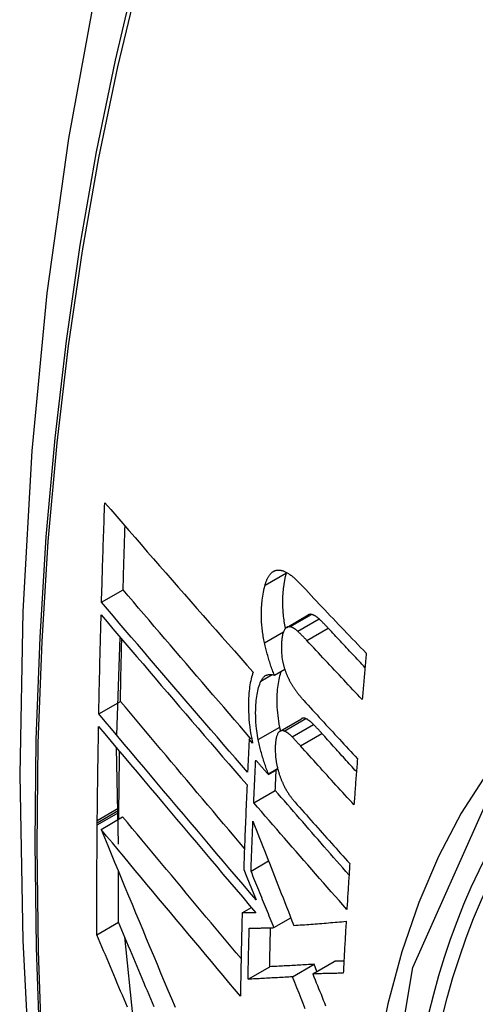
# Model space of a CAD drawing. Header units: inches. Extents: x 27 to 746, y 82 to 339.
# Tile 165 of 193: x 689.659 to 689.783, y 301.362 to 301.63. Entities that reach past the tile are written whole.
import ezdxf

# ---------------------------------------------------------------- set-up
doc = ezdxf.new("R2010")
doc.units = ezdxf.units.IN
doc.header["$MEASUREMENT"] = 0
doc.layers.add('Visible Edges(ANSI)', color=7, linetype='Continuous', lineweight=25)
doc.layers.add('Visible Tangent Edges(ANSI)', color=7, linetype='Continuous', lineweight=25)

msp = doc.modelspace()

# ---------------------------------------------------------------- linework, layer by layer
at = {"layer": 'Visible Edges(ANSI)'}
for p, q in [((689.73174, 301.4792), (689.73176, 301.47927)), ((689.6813, 301.47114), (689.68718, 301.47454)), ((689.73184, 301.4643), (689.73768, 301.46768)), ((689.68544, 301.43492), (689.68639, 301.46162)), ((689.72844, 301.45125), (689.73128, 301.45289)), ((689.68056, 301.44071), (689.68646, 301.44411)), ((689.72999, 301.436), (689.73585, 301.43938)), ((689.72157, 301.43383), (689.72221, 301.4342)), ((689.72251, 301.43276), (689.72157, 301.43383)), ((689.68597, 301.40515), (689.68542, 301.43144)), ((689.72681, 301.42418), (689.72938, 301.42567)), ((689.72682, 301.42436), (689.72934, 301.42581)), ((689.72681, 301.42418), (689.72682, 301.42436)), ((689.72282, 301.41647), (689.7287, 301.41986)), ((689.68604, 301.41442), (689.68604, 301.41508)), ((689.68116, 301.40922), (689.68706, 301.41263)), ((689.68602, 301.41202), (689.68603, 301.41386)), ((689.68603, 301.41386), (689.68604, 301.41442)), ((689.68013, 301.41045), (689.68014, 301.41102)), ((689.68014, 301.41102), (689.68014, 301.41168)), ((689.72208, 301.39785), (689.72686, 301.40061)), ((689.72009, 301.39827), (689.72091, 301.39624)), ((689.72091, 301.39624), (689.72346, 301.38998)), ((689.71966, 301.38645), (689.72219, 301.3879)), ((689.68003, 301.38052), (689.68593, 301.38393)), ((689.72833, 301.38244), (689.73294, 301.3851)), ((689.68993, 301.35775), (689.68762, 301.3799)), ((689.7334, 301.36904), (689.73928, 301.37244)), ((689.73891, 301.36985), (689.74479, 301.37325)), ((689.74005, 301.37052), (689.73928, 301.37244)), ((689.72127, 301.36838), (689.72717, 301.37179))]:
    msp.add_line(p, q, dxfattribs=at)
at = {"layer": 'Visible Edges(ANSI)', "flags": 128}
for points in [[(689.71302, 301.75625), (689.70017, 301.71819), (689.68911, 301.67901), (689.67982, 301.63877), (689.67226, 301.59755), (689.66642, 301.55541), (689.66227, 301.51242), (689.6598, 301.46862), (689.65898, 301.4241), (689.65979, 301.3789), (689.66222, 301.33309), (689.66624, 301.28674), (689.67183, 301.2399), (689.67898, 301.19265), (689.68766, 301.14505), (689.69785, 301.09718), (689.70953, 301.04909)], [(689.6813, 301.47114), (689.68133, 301.47227), (689.68136, 301.4734), (689.6814, 301.47453), (689.68143, 301.47566), (689.68147, 301.47679), (689.6815, 301.47792), (689.68154, 301.47905), (689.68157, 301.48018), (689.68161, 301.48131), (689.68164, 301.48244), (689.68168, 301.48357), (689.68172, 301.4847), (689.68175, 301.48583), (689.68179, 301.48696), (689.68183, 301.48809), (689.68187, 301.48922), (689.68191, 301.49036), (689.68194, 301.49149), (689.68198, 301.49262), (689.68202, 301.49375), (689.68206, 301.49488), (689.6821, 301.49602), (689.68214, 301.49715), (689.68219, 301.49828)], [(689.68219, 301.49828), (689.68382, 301.49639), (689.68546, 301.4945), (689.68712, 301.49259), (689.68877, 301.49068), (689.69044, 301.48877), (689.69211, 301.48685), (689.69378, 301.48492), (689.69546, 301.48299), (689.69715, 301.48106), (689.69884, 301.47912), (689.70053, 301.47719), (689.70223, 301.47525), (689.70393, 301.47331), (689.70563, 301.47137), (689.70733, 301.46943), (689.70904, 301.46749), (689.71074, 301.46556), (689.71244, 301.46363), (689.71415, 301.4617), (689.71585, 301.45977), (689.71756, 301.45785), (689.71926, 301.45593), (689.72095, 301.45402), (689.72265, 301.45212)], [(689.68718, 301.47454), (689.6872, 301.47526), (689.68722, 301.47598), (689.68725, 301.4767), (689.68727, 301.47743), (689.68729, 301.47815), (689.68731, 301.47887), (689.68733, 301.4796), (689.68735, 301.48032), (689.68737, 301.48104), (689.6874, 301.48177), (689.68742, 301.48249), (689.68744, 301.48321), (689.68746, 301.48393), (689.68749, 301.48466), (689.68751, 301.48538), (689.68753, 301.4861), (689.68756, 301.48683), (689.68758, 301.48755), (689.6876, 301.48828), (689.68763, 301.489), (689.68765, 301.48972), (689.68767, 301.49045), (689.6877, 301.49117), (689.68772, 301.49189)], [(689.7259, 301.47583), (689.72596, 301.47603), (689.72602, 301.47622), (689.72608, 301.47641), (689.72614, 301.4766), (689.72621, 301.47678), (689.72628, 301.47696), (689.72635, 301.47714), (689.72642, 301.47731), (689.72649, 301.47747), (689.72657, 301.47763), (689.72665, 301.47779), (689.72673, 301.47794), (689.72681, 301.47808), (689.7269, 301.47822), (689.72699, 301.47836), (689.72708, 301.47849), (689.72717, 301.47861), (689.72726, 301.47873), (689.72736, 301.47885), (689.72746, 301.47896), (689.72756, 301.47906), (689.72766, 301.47916), (689.72777, 301.47925), (689.72787, 301.47934)], [(689.72787, 301.47934), (689.72799, 301.47942), (689.7281, 301.4795), (689.72822, 301.47957), (689.72834, 301.47963), (689.72846, 301.47969), (689.72859, 301.47974), (689.72871, 301.47978), (689.72884, 301.47982), (689.72897, 301.47985), (689.7291, 301.47987), (689.72923, 301.47989), (689.72936, 301.4799), (689.72949, 301.47991), (689.72963, 301.47991), (689.72977, 301.4799), (689.72991, 301.47989), (689.73005, 301.47987), (689.73019, 301.47985), (689.73033, 301.47982), (689.73047, 301.47979), (689.73061, 301.47975), (689.73076, 301.47971), (689.7309, 301.47966), (689.73104, 301.4796)], [(689.73149, 301.46403), (689.7314, 301.4645), (689.73131, 301.46497), (689.73123, 301.46544), (689.73115, 301.46591), (689.73109, 301.46638), (689.73102, 301.46684), (689.73097, 301.46731), (689.73092, 301.46777), (689.73088, 301.46823), (689.73084, 301.46868), (689.73081, 301.46914), (689.73079, 301.46959), (689.73077, 301.47004), (689.73076, 301.47049), (689.73075, 301.47093), (689.73075, 301.47136), (689.73076, 301.47187), (689.73079, 301.47264), (689.73085, 301.47365), (689.73096, 301.47484), (689.7311, 301.47601), (689.73128, 301.47713), (689.73149, 301.47819), (689.73174, 301.4792)], [(689.73104, 301.4796), (689.73122, 301.47953), (689.73141, 301.47945), (689.73159, 301.47936), (689.73177, 301.47927), (689.73196, 301.47916), (689.73215, 301.47905), (689.73233, 301.47894), (689.73252, 301.47881), (689.73271, 301.47868), (689.7329, 301.47854), (689.73308, 301.4784), (689.73327, 301.47825), (689.73346, 301.4781), (689.73365, 301.47794), (689.73384, 301.47778), (689.73403, 301.47761), (689.73422, 301.47744), (689.7344, 301.47727), (689.73459, 301.47709), (689.73478, 301.4769), (689.73497, 301.47672), (689.73515, 301.47653), (689.73534, 301.47634), (689.73552, 301.47614)], [(689.72194, 301.43404), (689.72048, 301.43573), (689.71902, 301.43742), (689.71756, 301.43911), (689.71609, 301.44081), (689.71463, 301.4425), (689.71317, 301.4442), (689.7117, 301.4459), (689.71024, 301.4476), (689.70877, 301.44931), (689.70731, 301.45101), (689.70585, 301.45271), (689.70439, 301.45441), (689.70294, 301.45611), (689.70148, 301.4578), (689.70003, 301.4595), (689.69858, 301.46119), (689.69714, 301.46287), (689.6957, 301.46456), (689.69427, 301.46623), (689.69284, 301.46791), (689.69142, 301.46957), (689.69, 301.47123), (689.68859, 301.47289), (689.68718, 301.47454)], [(689.72577, 301.46007), (689.72567, 301.4605), (689.72559, 301.46093), (689.7255, 301.46136), (689.72543, 301.46179), (689.72535, 301.46221), (689.72529, 301.46264), (689.72523, 301.46306), (689.72517, 301.46348), (689.72512, 301.46391), (689.72508, 301.46433), (689.72504, 301.46475), (689.725, 301.46517), (689.72497, 301.46565), (689.72494, 301.46623), (689.72492, 301.46691), (689.72491, 301.4677), (689.72492, 301.46857), (689.72496, 301.46953), (689.72503, 301.47057), (689.72514, 301.47169), (689.72528, 301.47279), (689.72545, 301.47385), (689.72566, 301.47487), (689.7259, 301.47583)], [(689.73552, 301.47614), (689.73626, 301.47535), (689.737, 301.47457), (689.73774, 301.47378), (689.73848, 301.47299), (689.73922, 301.4722), (689.73997, 301.47142), (689.74071, 301.47063), (689.74146, 301.46984), (689.7422, 301.46905), (689.74295, 301.46826), (689.7437, 301.46748), (689.74445, 301.46669), (689.7452, 301.4659), (689.74595, 301.46511), (689.7467, 301.46433), (689.74745, 301.46354), (689.7482, 301.46275), (689.74896, 301.46197), (689.74971, 301.46118), (689.75047, 301.4604), (689.75122, 301.45961), (689.75198, 301.45883), (689.75274, 301.45804), (689.75349, 301.45726)], [(689.72114, 301.4248), (689.71948, 301.42671), (689.71782, 301.42863), (689.71615, 301.43055), (689.71448, 301.43248), (689.7128, 301.43442), (689.71113, 301.43636), (689.70945, 301.4383), (689.70777, 301.44025), (689.70609, 301.44219), (689.70442, 301.44414), (689.70274, 301.44609), (689.70106, 301.44804), (689.69939, 301.44999), (689.69772, 301.45194), (689.69605, 301.45388), (689.69439, 301.45582), (689.69273, 301.45776), (689.69108, 301.45969), (689.68943, 301.46162), (689.68779, 301.46354), (689.68615, 301.46545), (689.68453, 301.46735), (689.68291, 301.46925), (689.6813, 301.47114)], [(689.68056, 301.44071), (689.68059, 301.44183), (689.68061, 301.44295), (689.68063, 301.44407), (689.68065, 301.4452), (689.68068, 301.44632), (689.6807, 301.44745), (689.68073, 301.44857), (689.68075, 301.44969), (689.68078, 301.45082), (689.6808, 301.45194), (689.68083, 301.45307), (689.68085, 301.45419), (689.68088, 301.45532), (689.68091, 301.45644), (689.68094, 301.45757), (689.68096, 301.4587), (689.68099, 301.45982), (689.68102, 301.46095), (689.68105, 301.46207), (689.68108, 301.4632), (689.68111, 301.46433), (689.68114, 301.46545), (689.68117, 301.46658), (689.6812, 301.46771)], [(689.6812, 301.46771), (689.68281, 301.46582), (689.68443, 301.46392), (689.68605, 301.46201), (689.68768, 301.4601), (689.68932, 301.45818), (689.69097, 301.45625), (689.69262, 301.45432), (689.69428, 301.45238), (689.69594, 301.45044), (689.6976, 301.44849), (689.69927, 301.44654), (689.70094, 301.44459), (689.70261, 301.44264), (689.70429, 301.44069), (689.70596, 301.43874), (689.70764, 301.43679), (689.70932, 301.43484), (689.71099, 301.4329), (689.71266, 301.43096), (689.71433, 301.42902), (689.716, 301.42709), (689.71767, 301.42516), (689.71933, 301.42324), (689.72099, 301.42133)], [(689.73855, 301.46783), (689.73851, 301.46783), (689.73847, 301.46784), (689.73843, 301.46784), (689.73839, 301.46784), (689.73836, 301.46785), (689.73832, 301.46785), (689.73828, 301.46785), (689.73824, 301.46784), (689.73821, 301.46784), (689.73817, 301.46784), (689.73813, 301.46783), (689.7381, 301.46783), (689.73806, 301.46782), (689.73803, 301.46781), (689.73799, 301.4678), (689.73796, 301.46779), (689.73792, 301.46778), (689.73789, 301.46777), (689.73785, 301.46776), (689.73782, 301.46774), (689.73778, 301.46773), (689.73775, 301.46771), (689.73772, 301.4677), (689.73768, 301.46768)], [(689.74065, 301.46659), (689.74056, 301.46667), (689.74047, 301.46675), (689.74038, 301.46682), (689.74029, 301.4669), (689.7402, 301.46697), (689.74012, 301.46704), (689.74003, 301.46711), (689.73994, 301.46718), (689.73985, 301.46724), (689.73976, 301.4673), (689.73967, 301.46736), (689.73958, 301.46741), (689.7395, 301.46746), (689.73941, 301.46751), (689.73932, 301.46756), (689.73923, 301.4676), (689.73915, 301.46764), (689.73906, 301.46768), (689.73897, 301.46771), (689.73889, 301.46774), (689.7388, 301.46777), (689.73872, 301.46779), (689.73863, 301.46781), (689.73855, 301.46783)], [(689.74316, 301.46406), (689.74306, 301.46418), (689.74295, 301.46429), (689.74285, 301.4644), (689.74274, 301.46451), (689.74264, 301.46462), (689.74253, 301.46473), (689.74243, 301.46484), (689.74233, 301.46495), (689.74222, 301.46505), (689.74212, 301.46516), (689.74201, 301.46527), (689.74191, 301.46537), (689.7418, 301.46548), (689.7417, 301.46558), (689.74159, 301.46569), (689.74149, 301.46579), (689.74138, 301.46589), (689.74128, 301.46599), (689.74117, 301.4661), (689.74107, 301.4662), (689.74096, 301.4663), (689.74086, 301.46639), (689.74075, 301.46649), (689.74065, 301.46659)], [(689.73118, 301.46361), (689.73108, 301.46344), (689.73099, 301.46325), (689.73091, 301.46304), (689.73083, 301.46282), (689.73077, 301.46258), (689.73071, 301.46234), (689.73065, 301.46209), (689.7306, 301.46183), (689.73056, 301.46156), (689.73052, 301.46128), (689.73048, 301.461), (689.73045, 301.46071), (689.73043, 301.46041), (689.7304, 301.46006), (689.73038, 301.45967), (689.73036, 301.45924), (689.73035, 301.45878), (689.73035, 301.45829), (689.73037, 301.45778), (689.7304, 301.45725), (689.73045, 301.45672), (689.73051, 301.45618), (689.73059, 301.45564), (689.7307, 301.45509)], [(689.73271, 301.46446), (689.73263, 301.46447), (689.73256, 301.46447), (689.73248, 301.46447), (689.73241, 301.46447), (689.73234, 301.46447), (689.73227, 301.46446), (689.7322, 301.46444), (689.73213, 301.46443), (689.73206, 301.4644), (689.73199, 301.46438), (689.73193, 301.46435), (689.73186, 301.46432), (689.7318, 301.46428), (689.73173, 301.46424), (689.73167, 301.46419), (689.73161, 301.46414), (689.73155, 301.46409), (689.7315, 301.46403), (689.73144, 301.46397), (689.73138, 301.46391), (689.73133, 301.46384), (689.73128, 301.46377), (689.73123, 301.46369), (689.73118, 301.46361)], [(689.73481, 301.46322), (689.73472, 301.4633), (689.73463, 301.46338), (689.73454, 301.46345), (689.73445, 301.46353), (689.73437, 301.4636), (689.73428, 301.46367), (689.73419, 301.46374), (689.7341, 301.46381), (689.73401, 301.46387), (689.73392, 301.46393), (689.73383, 301.46399), (689.73374, 301.46404), (689.73366, 301.46409), (689.73357, 301.46414), (689.73348, 301.46419), (689.73339, 301.46423), (689.73331, 301.46427), (689.73322, 301.46431), (689.73313, 301.46434), (689.73305, 301.46437), (689.73296, 301.4644), (689.73288, 301.46442), (689.73279, 301.46444), (689.73271, 301.46446)], [(689.73732, 301.46069), (689.73722, 301.46081), (689.73712, 301.46092), (689.73701, 301.46103), (689.73691, 301.46114), (689.7368, 301.46125), (689.7367, 301.46136), (689.73659, 301.46147), (689.73649, 301.46158), (689.73638, 301.46168), (689.73628, 301.46179), (689.73617, 301.4619), (689.73607, 301.462), (689.73596, 301.46211), (689.73586, 301.46221), (689.73575, 301.46232), (689.73565, 301.46242), (689.73554, 301.46252), (689.73544, 301.46262), (689.73533, 301.46272), (689.73523, 301.46283), (689.73512, 301.46292), (689.73502, 301.46302), (689.73492, 301.46312), (689.73481, 301.46322)], [(689.75316, 301.45337), (689.75274, 301.45381), (689.75232, 301.45426), (689.7519, 301.4547), (689.75148, 301.45515), (689.75106, 301.4556), (689.75064, 301.45604), (689.75023, 301.45649), (689.74981, 301.45693), (689.74939, 301.45738), (689.74897, 301.45782), (689.74856, 301.45827), (689.74814, 301.45872), (689.74772, 301.45916), (689.74731, 301.45961), (689.74689, 301.46005), (689.74648, 301.4605), (689.74606, 301.46095), (689.74564, 301.46139), (689.74523, 301.46184), (689.74482, 301.46228), (689.7444, 301.46273), (689.74399, 301.46317), (689.74357, 301.46362), (689.74316, 301.46406)], [(689.68646, 301.44411), (689.68647, 301.44482), (689.68648, 301.44552), (689.6865, 301.44623), (689.68651, 301.44694), (689.68653, 301.44765), (689.68654, 301.44835), (689.68655, 301.44906), (689.68657, 301.44977), (689.68658, 301.45048), (689.6866, 301.45118), (689.68661, 301.45189), (689.68663, 301.4526), (689.68665, 301.45331), (689.68666, 301.45402), (689.68668, 301.45472), (689.68669, 301.45543), (689.68671, 301.45614), (689.68673, 301.45685), (689.68674, 301.45756), (689.68676, 301.45827), (689.68678, 301.45898), (689.68679, 301.45968), (689.68681, 301.46039), (689.68683, 301.4611)], [(689.75242, 301.44463), (689.75179, 301.4453), (689.75115, 301.44597), (689.75052, 301.44664), (689.74988, 301.4473), (689.74925, 301.44797), (689.74862, 301.44864), (689.74798, 301.44931), (689.74735, 301.44998), (689.74672, 301.45065), (689.74609, 301.45132), (689.74546, 301.45199), (689.74483, 301.45266), (689.7442, 301.45333), (689.74357, 301.454), (689.74295, 301.45467), (689.74232, 301.45534), (689.74169, 301.45601), (689.74107, 301.45668), (689.74044, 301.45735), (689.73982, 301.45802), (689.73919, 301.45869), (689.73857, 301.45936), (689.73795, 301.46003), (689.73732, 301.46069)], [(689.72844, 301.45125), (689.7283, 301.4516), (689.72817, 301.45195), (689.72803, 301.4523), (689.7279, 301.45265), (689.72777, 301.45301), (689.72765, 301.45337), (689.72752, 301.45373), (689.7274, 301.45409), (689.72728, 301.45445), (689.72717, 301.45481), (689.72705, 301.45518), (689.72694, 301.45555), (689.72683, 301.45592), (689.72672, 301.45629), (689.72662, 301.45666), (689.72652, 301.45704), (689.72641, 301.45741), (689.72632, 301.45779), (689.72622, 301.45816), (689.72612, 301.45854), (689.72603, 301.45892), (689.72594, 301.4593), (689.72585, 301.45969), (689.72577, 301.46007)], [(689.7307, 301.45509), (689.73074, 301.45491), (689.73078, 301.45472), (689.73082, 301.45454), (689.73087, 301.45436), (689.73091, 301.45417), (689.73096, 301.45399), (689.73101, 301.45381), (689.73106, 301.45363), (689.73111, 301.45345), (689.73116, 301.45327), (689.73122, 301.45309), (689.73127, 301.45291), (689.73133, 301.45274), (689.73139, 301.45256), (689.73145, 301.45239), (689.73151, 301.45221), (689.73157, 301.45204), (689.73164, 301.45187), (689.7317, 301.4517), (689.73177, 301.45154), (689.73184, 301.45137), (689.7319, 301.45121), (689.73197, 301.45104), (689.73205, 301.45088)], [(689.75349, 301.45726), (689.75345, 301.45674), (689.7534, 301.45621), (689.75336, 301.45568), (689.75331, 301.45516), (689.75327, 301.45463), (689.75322, 301.45411), (689.75318, 301.45358), (689.75313, 301.45305), (689.75309, 301.45253), (689.75304, 301.452), (689.753, 301.45147), (689.75295, 301.45095), (689.75291, 301.45042), (689.75286, 301.4499), (689.75282, 301.44937), (689.75277, 301.44884), (689.75273, 301.44832), (689.75269, 301.44779), (689.75264, 301.44726), (689.7526, 301.44674), (689.75255, 301.44621), (689.75251, 301.44569), (689.75246, 301.44516), (689.75242, 301.44463)], [(689.72993, 301.4371), (689.72978, 301.4379), (689.72965, 301.43869), (689.72954, 301.43948), (689.72944, 301.44026), (689.72936, 301.44103), (689.7293, 301.44179), (689.72925, 301.44255), (689.72922, 301.4433), (689.72921, 301.44403), (689.72921, 301.44475), (689.72922, 301.44543), (689.72925, 301.4461), (689.72929, 301.44673), (689.72933, 301.44733), (689.72939, 301.44791), (689.72945, 301.44847), (689.72953, 301.44901), (689.72962, 301.44954), (689.72972, 301.45006), (689.72982, 301.45056), (689.72994, 301.45104), (689.73008, 301.4515), (689.73022, 301.45195), (689.73037, 301.45237)], [(689.72265, 301.45212), (689.7225, 301.45167), (689.72236, 301.45121), (689.72222, 301.45074), (689.7221, 301.45024), (689.72199, 301.44973), (689.72188, 301.44921), (689.72179, 301.44867), (689.7217, 301.44812), (689.72163, 301.44756), (689.72156, 301.44699), (689.7215, 301.44637), (689.72145, 301.44569), (689.72141, 301.44494), (689.72138, 301.44413), (689.72136, 301.44326), (689.72136, 301.44232), (689.72139, 301.44134), (689.72144, 301.44032), (689.72151, 301.43929), (689.72161, 301.43824), (689.72174, 301.43719), (689.72189, 301.43613), (689.72206, 301.43506), (689.72226, 301.43398)], [(689.72477, 301.4496), (689.72488, 301.44981), (689.72499, 301.45001), (689.7251, 301.4502), (689.72522, 301.45037), (689.72535, 301.45053), (689.72547, 301.45068), (689.72561, 301.45081), (689.72575, 301.45094), (689.72589, 301.45104), (689.72604, 301.45114), (689.7262, 301.45122), (689.72635, 301.45129), (689.72651, 301.45135), (689.72668, 301.45139), (689.72684, 301.45143), (689.72701, 301.45145), (689.72719, 301.45146), (689.72736, 301.45146), (689.72754, 301.45145), (689.72771, 301.45143), (689.72789, 301.4514), (689.72807, 301.45136), (689.72826, 301.45131), (689.72844, 301.45125)], [(689.73205, 301.45088), (689.73212, 301.45071), (689.7322, 301.45054), (689.73228, 301.45038), (689.73236, 301.45021), (689.73244, 301.45005), (689.73252, 301.44989), (689.7326, 301.44973), (689.73268, 301.44957), (689.73277, 301.44942), (689.73285, 301.44927), (689.73293, 301.44912), (689.73302, 301.44897), (689.73311, 301.44882), (689.73319, 301.44868), (689.73328, 301.44853), (689.73337, 301.44839), (689.73345, 301.44825), (689.73354, 301.44811), (689.73363, 301.44798), (689.73372, 301.44784), (689.73381, 301.44771), (689.7339, 301.44758), (689.73399, 301.44745), (689.73408, 301.44732)], [(689.72406, 301.43372), (689.72389, 301.43469), (689.72374, 301.43565), (689.72361, 301.43661), (689.72351, 301.43755), (689.72343, 301.43849), (689.72338, 301.43938), (689.72335, 301.44022), (689.72334, 301.44103), (689.72335, 301.44179), (689.72338, 301.4425), (689.72341, 301.44316), (689.72346, 301.44377), (689.72351, 301.44434), (689.72357, 301.4449), (689.72364, 301.44544), (689.72372, 301.44598), (689.72382, 301.44649), (689.72392, 301.44699), (689.72404, 301.44747), (689.72416, 301.44794), (689.7243, 301.44838), (689.72445, 301.44881), (689.7246, 301.44921), (689.72477, 301.4496)], [(689.73408, 301.44732), (689.73418, 301.44719), (689.73428, 301.44706), (689.73437, 301.44692), (689.73447, 301.44679), (689.73457, 301.44666), (689.73467, 301.44653), (689.73477, 301.4464), (689.73487, 301.44628), (689.73496, 301.44615), (689.73506, 301.44603), (689.73516, 301.4459), (689.73526, 301.44578), (689.73536, 301.44566), (689.73546, 301.44554), (689.73556, 301.44542), (689.73566, 301.4453), (689.73576, 301.44518), (689.73586, 301.44506), (689.73596, 301.44495), (689.73606, 301.44483), (689.73616, 301.44472), (689.73626, 301.44461), (689.73636, 301.44449), (689.73646, 301.44438)], [(689.73646, 301.44438), (689.73706, 301.44372), (689.73767, 301.44306), (689.73827, 301.4424), (689.73888, 301.44173), (689.73949, 301.44107), (689.74009, 301.44041), (689.7407, 301.43974), (689.74131, 301.43908), (689.74192, 301.43842), (689.74253, 301.43776), (689.74314, 301.43709), (689.74375, 301.43643), (689.74436, 301.43577), (689.74497, 301.4351), (689.74558, 301.43444), (689.7462, 301.43378), (689.74681, 301.43312), (689.74742, 301.43245), (689.74804, 301.43179), (689.74865, 301.43113), (689.74927, 301.43047), (689.74988, 301.42981), (689.7505, 301.42915), (689.75111, 301.42849)], [(689.72029, 301.40404), (689.71887, 301.40572), (689.71744, 301.40741), (689.71601, 301.40909), (689.71458, 301.41078), (689.71315, 301.41247), (689.71172, 301.41416), (689.71029, 301.41585), (689.70886, 301.41754), (689.70743, 301.41923), (689.70601, 301.42092), (689.70458, 301.42261), (689.70316, 301.42429), (689.70174, 301.42597), (689.70033, 301.42765), (689.69892, 301.42932), (689.69751, 301.43099), (689.6961, 301.43266), (689.69471, 301.43431), (689.69332, 301.43597), (689.69193, 301.43761), (689.69055, 301.43925), (689.68918, 301.44088), (689.68781, 301.4425), (689.68646, 301.44411)], [(689.72346, 301.38998), (689.72168, 301.39207), (689.7199, 301.39417), (689.71811, 301.39627), (689.71631, 301.39839), (689.71451, 301.40052), (689.7127, 301.40264), (689.7109, 301.40478), (689.70908, 301.40692), (689.70727, 301.40906), (689.70546, 301.4112), (689.70365, 301.41334), (689.70184, 301.41548), (689.70003, 301.41762), (689.69823, 301.41976), (689.69643, 301.42189), (689.69463, 301.42402), (689.69284, 301.42614), (689.69106, 301.42825), (689.68928, 301.43036), (689.68752, 301.43245), (689.68576, 301.43453), (689.68402, 301.4366), (689.68228, 301.43866), (689.68056, 301.44071)], [(689.73701, 301.43941), (689.73695, 301.43943), (689.7369, 301.43945), (689.73685, 301.43947), (689.7368, 301.43948), (689.73675, 301.4395), (689.7367, 301.43951), (689.73665, 301.43952), (689.7366, 301.43953), (689.73655, 301.43953), (689.7365, 301.43954), (689.73645, 301.43954), (689.7364, 301.43954), (689.73635, 301.43954), (689.7363, 301.43953), (689.73626, 301.43953), (689.73621, 301.43952), (689.73616, 301.43951), (689.73612, 301.4395), (689.73607, 301.43948), (689.73602, 301.43947), (689.73598, 301.43945), (689.73594, 301.43943), (689.73589, 301.43941), (689.73585, 301.43938)], [(689.73912, 301.43784), (689.73903, 301.43793), (689.73894, 301.43802), (689.73885, 301.43811), (689.73877, 301.4382), (689.73868, 301.43828), (689.73859, 301.43836), (689.7385, 301.43844), (689.73841, 301.43851), (689.73832, 301.43859), (689.73823, 301.43866), (689.73814, 301.43873), (689.73806, 301.4388), (689.73797, 301.43886), (689.73788, 301.43893), (689.73779, 301.43899), (689.7377, 301.43904), (689.73762, 301.4391), (689.73753, 301.43915), (689.73744, 301.4392), (689.73735, 301.43925), (689.73727, 301.43929), (689.73718, 301.43934), (689.73709, 301.43938), (689.73701, 301.43941)], [(689.68014, 301.41168), (689.68015, 301.41274), (689.68017, 301.41381), (689.68018, 301.41487), (689.68019, 301.41594), (689.6802, 301.41701), (689.68021, 301.41807), (689.68022, 301.41914), (689.68024, 301.42021), (689.68025, 301.42127), (689.68027, 301.42234), (689.68028, 301.42341), (689.68029, 301.42447), (689.68031, 301.42554), (689.68032, 301.42661), (689.68034, 301.42768), (689.68036, 301.42874), (689.68037, 301.42981), (689.68039, 301.43088), (689.68041, 301.43195), (689.68043, 301.43302), (689.68044, 301.43409), (689.68046, 301.43515), (689.68048, 301.43622), (689.6805, 301.43729)], [(689.6805, 301.43729), (689.68222, 301.43525), (689.68395, 301.43319), (689.6857, 301.43112), (689.68745, 301.42903), (689.68922, 301.42694), (689.69099, 301.42483), (689.69277, 301.42271), (689.69456, 301.42059), (689.69635, 301.41846), (689.69815, 301.41633), (689.69996, 301.41419), (689.70176, 301.41205), (689.70357, 301.4099), (689.70538, 301.40776), (689.7072, 301.40561), (689.70901, 301.40347), (689.71082, 301.40133), (689.71262, 301.39919), (689.71443, 301.39706), (689.71623, 301.39494), (689.71802, 301.39282), (689.71981, 301.39071), (689.72159, 301.38861), (689.72336, 301.38652)], [(689.73014, 301.43609), (689.73013, 301.43613), (689.73012, 301.43617), (689.73011, 301.43621), (689.7301, 301.43626), (689.73009, 301.4363), (689.73008, 301.43634), (689.73008, 301.43638), (689.73007, 301.43643), (689.73006, 301.43647), (689.73005, 301.43651), (689.73004, 301.43655), (689.73003, 301.43659), (689.73002, 301.43664), (689.73001, 301.43668), (689.73001, 301.43672), (689.73, 301.43676), (689.72999, 301.43681), (689.72998, 301.43685), (689.72997, 301.43689), (689.72996, 301.43693), (689.72996, 301.43698), (689.72995, 301.43702), (689.72994, 301.43706), (689.72993, 301.4371)], [(689.7414, 301.4354), (689.74131, 301.4355), (689.74121, 301.43561), (689.74112, 301.43571), (689.74102, 301.43582), (689.74093, 301.43592), (689.74083, 301.43602), (689.74074, 301.43613), (689.74064, 301.43623), (689.74055, 301.43633), (689.74045, 301.43644), (689.74036, 301.43654), (689.74026, 301.43664), (689.74017, 301.43674), (689.74007, 301.43685), (689.73998, 301.43695), (689.73988, 301.43705), (689.73979, 301.43715), (689.73969, 301.43725), (689.7396, 301.43735), (689.7395, 301.43745), (689.73941, 301.43755), (689.73931, 301.43765), (689.73922, 301.43775), (689.73912, 301.43784)], [(689.72157, 301.43383), (689.72155, 301.43345), (689.72153, 301.43308), (689.72152, 301.4327), (689.7215, 301.43232), (689.72148, 301.43195), (689.72146, 301.43157), (689.72144, 301.43119), (689.72142, 301.43082), (689.72141, 301.43044), (689.72139, 301.43006), (689.72137, 301.42969), (689.72135, 301.42931), (689.72133, 301.42893), (689.72132, 301.42856), (689.7213, 301.42818), (689.72128, 301.42781), (689.72126, 301.42743), (689.72125, 301.42705), (689.72123, 301.42668), (689.72121, 301.4263), (689.72119, 301.42592), (689.72118, 301.42555), (689.72116, 301.42517), (689.72114, 301.4248)], [(689.72226, 301.43398), (689.72227, 301.43393), (689.72228, 301.43388), (689.72229, 301.43383), (689.7223, 301.43378), (689.72231, 301.43373), (689.72232, 301.43368), (689.72233, 301.43362), (689.72234, 301.43357), (689.72235, 301.43352), (689.72236, 301.43347), (689.72237, 301.43342), (689.72238, 301.43337), (689.72239, 301.43332), (689.7224, 301.43327), (689.72241, 301.43322), (689.72242, 301.43317), (689.72243, 301.43312), (689.72244, 301.43307), (689.72245, 301.43302), (689.72246, 301.43297), (689.72247, 301.43291), (689.72248, 301.43286), (689.7225, 301.43281), (689.72251, 301.43276)], [(689.72682, 301.42436), (689.72667, 301.42472), (689.72653, 301.42509), (689.72639, 301.42547), (689.72625, 301.42584), (689.72612, 301.42622), (689.72599, 301.4266), (689.72585, 301.42698), (689.72573, 301.42737), (689.7256, 301.42775), (689.72548, 301.42814), (689.72536, 301.42853), (689.72524, 301.42893), (689.72512, 301.42932), (689.72501, 301.42972), (689.7249, 301.43011), (689.7248, 301.43051), (689.72469, 301.43091), (689.72459, 301.43131), (689.7245, 301.4317), (689.7244, 301.43211), (689.72431, 301.43251), (689.72423, 301.43291), (689.72414, 301.43331), (689.72406, 301.43372)], [(689.7295, 301.43555), (689.72941, 301.43542), (689.72934, 301.43527), (689.72926, 301.43512), (689.72919, 301.43495), (689.72913, 301.43477), (689.72907, 301.43458), (689.72902, 301.43439), (689.72897, 301.43418), (689.72893, 301.43397), (689.72889, 301.43376), (689.72886, 301.43354), (689.72882, 301.43331), (689.72879, 301.43308), (689.72877, 301.43284), (689.72874, 301.43261), (689.72872, 301.43236), (689.7287, 301.43212), (689.72869, 301.43187), (689.72867, 301.43159), (689.72866, 301.43126), (689.72867, 301.43087), (689.72868, 301.43039), (689.72872, 301.42981), (689.72877, 301.42912)], [(689.73115, 301.43603), (689.73107, 301.43606), (689.73099, 301.43609), (689.73091, 301.43611), (689.73083, 301.43613), (689.73076, 301.43614), (689.73068, 301.43615), (689.73061, 301.43616), (689.73053, 301.43616), (689.73046, 301.43615), (689.73039, 301.43614), (689.73031, 301.43613), (689.73024, 301.43611), (689.73017, 301.43609), (689.73011, 301.43606), (689.73004, 301.43603), (689.72997, 301.43599), (689.72991, 301.43595), (689.72985, 301.43591), (689.72979, 301.43586), (689.72973, 301.4358), (689.72967, 301.43574), (689.72961, 301.43568), (689.72956, 301.43562), (689.7295, 301.43555)], [(689.73326, 301.43446), (689.73318, 301.43455), (689.73309, 301.43464), (689.733, 301.43473), (689.73291, 301.43481), (689.73282, 301.4349), (689.73273, 301.43498), (689.73264, 301.43506), (689.73255, 301.43513), (689.73246, 301.43521), (689.73238, 301.43528), (689.73229, 301.43535), (689.7322, 301.43542), (689.73211, 301.43548), (689.73202, 301.43554), (689.73193, 301.4356), (689.73185, 301.43566), (689.73176, 301.43572), (689.73167, 301.43577), (689.73158, 301.43582), (689.7315, 301.43587), (689.73141, 301.43591), (689.73132, 301.43595), (689.73123, 301.43599), (689.73115, 301.43603)], [(689.73554, 301.43202), (689.73545, 301.43212), (689.73535, 301.43223), (689.73526, 301.43233), (689.73516, 301.43244), (689.73507, 301.43254), (689.73498, 301.43264), (689.73488, 301.43275), (689.73479, 301.43285), (689.73469, 301.43295), (689.7346, 301.43306), (689.7345, 301.43316), (689.73441, 301.43326), (689.73431, 301.43336), (689.73421, 301.43346), (689.73412, 301.43357), (689.73402, 301.43367), (689.73393, 301.43377), (689.73383, 301.43387), (689.73374, 301.43397), (689.73364, 301.43407), (689.73355, 301.43417), (689.73345, 301.43427), (689.73336, 301.43436), (689.73326, 301.43446)], [(689.75084, 301.42496), (689.75044, 301.42539), (689.75004, 301.42583), (689.74965, 301.42626), (689.74925, 301.4267), (689.74886, 301.42713), (689.74846, 301.42757), (689.74807, 301.428), (689.74768, 301.42844), (689.74728, 301.42887), (689.74689, 301.42931), (689.74649, 301.42974), (689.7461, 301.43018), (689.74571, 301.43061), (689.74531, 301.43105), (689.74492, 301.43148), (689.74453, 301.43192), (689.74414, 301.43235), (689.74375, 301.43279), (689.74335, 301.43322), (689.74296, 301.43366), (689.74257, 301.43409), (689.74218, 301.43453), (689.74179, 301.43496), (689.7414, 301.4354)], [(689.75015, 301.41593), (689.74954, 301.4166), (689.74893, 301.41726), (689.74831, 301.41793), (689.7477, 301.4186), (689.74709, 301.41927), (689.74648, 301.41994), (689.74587, 301.42061), (689.74525, 301.42128), (689.74464, 301.42195), (689.74403, 301.42263), (689.74342, 301.4233), (689.74281, 301.42397), (689.74221, 301.42464), (689.7416, 301.42531), (689.74099, 301.42598), (689.74038, 301.42665), (689.73978, 301.42732), (689.73917, 301.42799), (689.73856, 301.42866), (689.73796, 301.42934), (689.73735, 301.43001), (689.73675, 301.43068), (689.73615, 301.43135), (689.73554, 301.43202)], [(689.68604, 301.41508), (689.68605, 301.41572), (689.68605, 301.41636), (689.68606, 301.41701), (689.68607, 301.41765), (689.68607, 301.41829), (689.68608, 301.41893), (689.68609, 301.41957), (689.68609, 301.42021), (689.6861, 301.42085), (689.68611, 301.4215), (689.68612, 301.42214), (689.68612, 301.42278), (689.68613, 301.42342), (689.68614, 301.42406), (689.68615, 301.42471), (689.68616, 301.42535), (689.68616, 301.42599), (689.68617, 301.42663), (689.68618, 301.42727), (689.68619, 301.42792), (689.6862, 301.42856), (689.68621, 301.4292), (689.68622, 301.42984), (689.68623, 301.43049)], [(689.72877, 301.42912), (689.72878, 301.42897), (689.7288, 301.42881), (689.72882, 301.42866), (689.72883, 301.42851), (689.72885, 301.42835), (689.72887, 301.4282), (689.7289, 301.42804), (689.72892, 301.42788), (689.72895, 301.42773), (689.72897, 301.42757), (689.729, 301.42741), (689.72903, 301.42726), (689.72906, 301.4271), (689.72909, 301.42694), (689.72912, 301.42678), (689.72916, 301.42663), (689.72919, 301.42647), (689.72923, 301.42631), (689.72926, 301.42615), (689.7293, 301.426), (689.72934, 301.42584), (689.72938, 301.42568), (689.72942, 301.42553), (689.72946, 301.42537)], [(689.75111, 301.42849), (689.75107, 301.42796), (689.75103, 301.42744), (689.75099, 301.42692), (689.75095, 301.42639), (689.75091, 301.42587), (689.75087, 301.42535), (689.75082, 301.42482), (689.75078, 301.4243), (689.75074, 301.42378), (689.7507, 301.42325), (689.75066, 301.42273), (689.75062, 301.42221), (689.75058, 301.42168), (689.75054, 301.42116), (689.7505, 301.42064), (689.75046, 301.42011), (689.75042, 301.41959), (689.75039, 301.41907), (689.75035, 301.41854), (689.75031, 301.41802), (689.75027, 301.4175), (689.75023, 301.41697), (689.75019, 301.41645), (689.75015, 301.41593)], [(689.72282, 301.41647), (689.72284, 301.41695), (689.72286, 301.41744), (689.72289, 301.41792), (689.72291, 301.41841), (689.72293, 301.41889), (689.72295, 301.41938), (689.72297, 301.41986), (689.723, 301.42035), (689.72302, 301.42083), (689.72304, 301.42132), (689.72306, 301.4218), (689.72309, 301.42229), (689.72311, 301.42277), (689.72313, 301.42326), (689.72315, 301.42374), (689.72318, 301.42423), (689.7232, 301.42471), (689.72322, 301.4252), (689.72325, 301.42568), (689.72327, 301.42617), (689.72329, 301.42666), (689.72332, 301.42714), (689.72334, 301.42763), (689.72336, 301.42811)], [(689.72336, 301.42811), (689.72351, 301.42795), (689.72365, 301.42778), (689.72379, 301.42762), (689.72394, 301.42746), (689.72408, 301.42729), (689.72422, 301.42713), (689.72437, 301.42697), (689.72451, 301.4268), (689.72465, 301.42664), (689.7248, 301.42647), (689.72494, 301.42631), (689.72508, 301.42615), (689.72523, 301.42598), (689.72537, 301.42582), (689.72551, 301.42565), (689.72566, 301.42549), (689.7258, 301.42533), (689.72595, 301.42516), (689.72609, 301.425), (689.72623, 301.42484), (689.72638, 301.42467), (689.72652, 301.42451), (689.72666, 301.42434), (689.72681, 301.42418)], [(689.7287, 301.41986), (689.72871, 301.42009), (689.72872, 301.42032), (689.72873, 301.42055), (689.72874, 301.42079), (689.72875, 301.42102), (689.72876, 301.42125), (689.72877, 301.42148), (689.72878, 301.42171), (689.72879, 301.42194), (689.7288, 301.42217), (689.72881, 301.42241), (689.72882, 301.42264), (689.72883, 301.42287), (689.72884, 301.4231), (689.72885, 301.42333), (689.72886, 301.42356), (689.72887, 301.4238), (689.72888, 301.42403), (689.72889, 301.42426), (689.7289, 301.42449), (689.72891, 301.42472), (689.72893, 301.42495), (689.72894, 301.42518), (689.72895, 301.42542)], [(689.72946, 301.42537), (689.72951, 301.42518), (689.72957, 301.42498), (689.72962, 301.42479), (689.72968, 301.4246), (689.72974, 301.42441), (689.7298, 301.42422), (689.72987, 301.42403), (689.72993, 301.42384), (689.73, 301.42366), (689.73006, 301.42347), (689.73013, 301.42329), (689.7302, 301.42311), (689.73027, 301.42293), (689.73034, 301.42275), (689.73042, 301.42257), (689.73049, 301.4224), (689.73057, 301.42222), (689.73064, 301.42205), (689.73072, 301.42188), (689.7308, 301.42171), (689.73087, 301.42154), (689.73095, 301.42137), (689.73103, 301.42121), (689.73111, 301.42104)], [(689.72099, 301.42133), (689.72094, 301.42036), (689.7209, 301.4194), (689.72086, 301.41844), (689.72082, 301.41748), (689.72078, 301.41651), (689.72074, 301.41555), (689.7207, 301.41459), (689.72066, 301.41363), (689.72062, 301.41267), (689.72058, 301.41171), (689.72054, 301.41075), (689.72051, 301.40978), (689.72047, 301.40882), (689.72043, 301.40786), (689.7204, 301.4069), (689.72036, 301.40594), (689.72032, 301.40499), (689.72029, 301.40403), (689.72025, 301.40307), (689.72022, 301.40211), (689.72019, 301.40115), (689.72015, 301.40019), (689.72012, 301.39923), (689.72009, 301.39827)], [(689.73111, 301.42104), (689.73122, 301.42082), (689.73134, 301.42059), (689.73145, 301.42037), (689.73157, 301.42016), (689.73169, 301.41995), (689.73181, 301.41974), (689.73194, 301.41954), (689.73206, 301.41934), (689.73218, 301.41915), (689.73231, 301.41896), (689.73243, 301.41877), (689.73256, 301.41859), (689.73268, 301.41841), (689.73281, 301.41824), (689.73294, 301.41806), (689.73306, 301.41789), (689.73319, 301.41773), (689.73332, 301.41756), (689.73345, 301.4174), (689.73358, 301.41724), (689.73371, 301.41709), (689.73384, 301.41693), (689.73397, 301.41678), (689.7341, 301.41664)], [(689.74881, 301.39678), (689.74797, 301.39775), (689.74712, 301.39871), (689.74627, 301.39967), (689.74543, 301.40064), (689.74458, 301.4016), (689.74374, 301.40257), (689.74289, 301.40353), (689.74205, 301.4045), (689.74121, 301.40547), (689.74036, 301.40643), (689.73952, 301.4074), (689.73868, 301.40836), (689.73784, 301.40932), (689.737, 301.41029), (689.73617, 301.41125), (689.73533, 301.41221), (689.7345, 301.41317), (689.73366, 301.41413), (689.73283, 301.41509), (689.732, 301.41605), (689.73117, 301.417), (689.73034, 301.41796), (689.72952, 301.41891), (689.7287, 301.41986)], [(689.74822, 301.38741), (689.74715, 301.38862), (689.74609, 301.38982), (689.74502, 301.39103), (689.74396, 301.39224), (689.74289, 301.39345), (689.74183, 301.39466), (689.74076, 301.39588), (689.73969, 301.39709), (689.73863, 301.39831), (689.73756, 301.39953), (689.7365, 301.40074), (689.73544, 301.40196), (689.73438, 301.40317), (689.73331, 301.40439), (689.73226, 301.4056), (689.7312, 301.40682), (689.73014, 301.40803), (689.72909, 301.40924), (689.72804, 301.41045), (689.72699, 301.41166), (689.72594, 301.41287), (689.7249, 301.41407), (689.72386, 301.41527), (689.72282, 301.41647)], [(689.7341, 301.41664), (689.73471, 301.41594), (689.73533, 301.41524), (689.73595, 301.41455), (689.73656, 301.41385), (689.73718, 301.41315), (689.7378, 301.41245), (689.73842, 301.41175), (689.73904, 301.41105), (689.73966, 301.41035), (689.74028, 301.40966), (689.7409, 301.40896), (689.74153, 301.40826), (689.74215, 301.40756), (689.74277, 301.40686), (689.7434, 301.40616), (689.74402, 301.40546), (689.74464, 301.40476), (689.74527, 301.40406), (689.74589, 301.40337), (689.74652, 301.40267), (689.74714, 301.40197), (689.74777, 301.40127), (689.74839, 301.40058), (689.74902, 301.39988)], [(689.71936, 301.37399), (689.71801, 301.3756), (689.71666, 301.37722), (689.71531, 301.37884), (689.71395, 301.38046), (689.71259, 301.38209), (689.71123, 301.38371), (689.70987, 301.38534), (689.70851, 301.38696), (689.70715, 301.38859), (689.70579, 301.39022), (689.70443, 301.39184), (689.70308, 301.39347), (689.70172, 301.39509), (689.70037, 301.39671), (689.69902, 301.39832), (689.69767, 301.39993), (689.69633, 301.40154), (689.69499, 301.40314), (689.69365, 301.40474), (689.69232, 301.40633), (689.691, 301.40791), (689.68968, 301.40949), (689.68837, 301.41106), (689.68706, 301.41263)], [(689.68003, 301.38052), (689.68003, 301.38176), (689.68003, 301.38301), (689.68002, 301.38425), (689.68002, 301.3855), (689.68002, 301.38674), (689.68003, 301.38799), (689.68003, 301.38923), (689.68003, 301.39048), (689.68003, 301.39172), (689.68003, 301.39297), (689.68004, 301.39422), (689.68004, 301.39546), (689.68005, 301.39671), (689.68005, 301.39796), (689.68006, 301.39921), (689.68006, 301.40046), (689.68007, 301.4017), (689.68008, 301.40295), (689.68009, 301.4042), (689.68009, 301.40545), (689.6801, 301.4067), (689.68011, 301.40795), (689.68012, 301.4092), (689.68013, 301.41045)], [(689.72208, 301.39785), (689.7221, 301.39842), (689.72212, 301.39898), (689.72214, 301.39955), (689.72216, 301.40011), (689.72218, 301.40068), (689.7222, 301.40125), (689.72222, 301.40181), (689.72225, 301.40238), (689.72227, 301.40294), (689.72229, 301.40351), (689.72231, 301.40407), (689.72233, 301.40464), (689.72235, 301.4052), (689.72238, 301.40577), (689.7224, 301.40634), (689.72242, 301.4069), (689.72244, 301.40747), (689.72247, 301.40803), (689.72249, 301.4086), (689.72251, 301.40917), (689.72253, 301.40973), (689.72256, 301.4103), (689.72258, 301.41087), (689.7226, 301.41143)], [(689.7226, 301.41143), (689.72305, 301.41029), (689.7235, 301.40915), (689.72395, 301.40801), (689.7244, 301.40687), (689.72485, 301.40573), (689.7253, 301.40458), (689.72575, 301.40344), (689.72619, 301.4023), (689.72665, 301.40115), (689.7271, 301.4), (689.72755, 301.39884), (689.72801, 301.39768), (689.72847, 301.39651), (689.72893, 301.39533), (689.72939, 301.39415), (689.72986, 301.39296), (689.73033, 301.39176), (689.73081, 301.39055), (689.73129, 301.38933), (689.73177, 301.38809), (689.73226, 301.38685), (689.73275, 301.38559), (689.73325, 301.38432), (689.73375, 301.38303)], [(689.68116, 301.40922), (689.68207, 301.40702), (689.683, 301.4048), (689.68392, 301.40256), (689.68486, 301.40031), (689.6858, 301.39804), (689.68675, 301.39576), (689.6877, 301.39346), (689.68866, 301.39115), (689.68962, 301.38884), (689.69059, 301.38651), (689.69156, 301.38418), (689.69253, 301.38184), (689.69351, 301.3795), (689.69449, 301.37716), (689.69547, 301.37481), (689.69645, 301.37246), (689.69743, 301.37011), (689.69841, 301.36776), (689.69939, 301.36542), (689.70037, 301.36308), (689.70135, 301.36075)], [(689.71918, 301.36376), (689.71761, 301.36563), (689.71604, 301.36752), (689.71445, 301.36941), (689.71287, 301.3713), (689.71128, 301.37321), (689.70968, 301.37511), (689.70808, 301.37702), (689.70648, 301.37894), (689.70488, 301.38085), (689.70328, 301.38277), (689.70168, 301.38468), (689.70007, 301.3866), (689.69847, 301.38851), (689.69688, 301.39042), (689.69528, 301.39233), (689.69369, 301.39423), (689.6921, 301.39613), (689.69052, 301.39803), (689.68894, 301.39991), (689.68737, 301.40179), (689.68581, 301.40367), (689.68425, 301.40553), (689.6827, 301.40738), (689.68116, 301.40922)], [(689.74902, 301.39988), (689.74898, 301.39936), (689.74895, 301.39884), (689.74891, 301.39832), (689.74888, 301.3978), (689.74884, 301.39728), (689.74881, 301.39676), (689.74878, 301.39624), (689.74874, 301.39572), (689.74871, 301.3952), (689.74867, 301.39468), (689.74864, 301.39416), (689.74861, 301.39364), (689.74857, 301.39312), (689.74854, 301.3926), (689.74851, 301.39208), (689.74848, 301.39157), (689.74844, 301.39105), (689.74841, 301.39053), (689.74838, 301.39001), (689.74835, 301.38949), (689.74831, 301.38897), (689.74828, 301.38845), (689.74825, 301.38793), (689.74822, 301.38741)], [(689.68593, 301.38393), (689.68593, 301.3845), (689.68593, 301.38507), (689.68593, 301.38565), (689.68593, 301.38622), (689.68592, 301.38679), (689.68592, 301.38737), (689.68592, 301.38794), (689.68592, 301.38852), (689.68592, 301.38909), (689.68592, 301.38967), (689.68592, 301.39024), (689.68592, 301.39081), (689.68592, 301.39139), (689.68592, 301.39196), (689.68593, 301.39254), (689.68593, 301.39311), (689.68593, 301.39369), (689.68593, 301.39426), (689.68593, 301.39484), (689.68593, 301.39541), (689.68593, 301.39599), (689.68593, 301.39656), (689.68593, 301.39714), (689.68594, 301.39771)], [(689.72833, 301.38244), (689.72808, 301.38306), (689.72783, 301.38368), (689.72757, 301.38431), (689.72732, 301.38493), (689.72706, 301.38556), (689.72681, 301.3862), (689.72655, 301.38683), (689.72629, 301.38747), (689.72603, 301.38811), (689.72577, 301.38875), (689.72551, 301.38939), (689.72525, 301.39003), (689.72499, 301.39068), (689.72473, 301.39132), (689.72447, 301.39197), (689.7242, 301.39262), (689.72394, 301.39327), (689.72368, 301.39392), (689.72341, 301.39458), (689.72315, 301.39523), (689.72288, 301.39588), (689.72261, 301.39654), (689.72235, 301.3972), (689.72208, 301.39785)], [(689.71966, 301.38645), (689.71964, 301.3855), (689.71961, 301.38455), (689.71959, 301.3836), (689.71956, 301.38266), (689.71954, 301.38171), (689.71952, 301.38076), (689.71949, 301.37981), (689.71947, 301.37887), (689.71945, 301.37792), (689.71943, 301.37697), (689.71941, 301.37603), (689.71939, 301.37508), (689.71937, 301.37414), (689.71935, 301.37319), (689.71933, 301.37225), (689.71931, 301.3713), (689.71929, 301.37036), (689.71928, 301.36942), (689.71926, 301.36847), (689.71924, 301.36753), (689.71923, 301.36659), (689.71921, 301.36564), (689.7192, 301.3647), (689.71918, 301.36376)], [(689.72336, 301.38652), (689.72321, 301.38651), (689.72305, 301.38651), (689.7229, 301.38651), (689.72275, 301.3865), (689.72259, 301.3865), (689.72244, 301.3865), (689.72228, 301.38649), (689.72213, 301.38649), (689.72197, 301.38649), (689.72182, 301.38649), (689.72166, 301.38648), (689.72151, 301.38648), (689.72136, 301.38648), (689.7212, 301.38647), (689.72105, 301.38647), (689.72089, 301.38647), (689.72074, 301.38647), (689.72059, 301.38646), (689.72043, 301.38646), (689.72028, 301.38646), (689.72012, 301.38646), (689.71997, 301.38645), (689.71982, 301.38645), (689.71966, 301.38645)], [(689.69567, 301.36084), (689.6952, 301.36194), (689.69474, 301.36304), (689.69427, 301.36414), (689.69381, 301.36524), (689.69334, 301.36634), (689.69288, 301.36745), (689.69241, 301.36855), (689.69194, 301.36965), (689.69148, 301.37075), (689.69102, 301.37185), (689.69055, 301.37295), (689.69009, 301.37405), (689.68962, 301.37515), (689.68916, 301.37625), (689.6887, 301.37735), (689.68823, 301.37845), (689.68777, 301.37954), (689.68731, 301.38064), (689.68685, 301.38174), (689.68639, 301.38283), (689.68593, 301.38393)], [(689.73375, 301.38303), (689.73433, 301.38307), (689.73492, 301.38311), (689.7355, 301.38316), (689.73608, 301.3832), (689.73667, 301.38324), (689.73726, 301.38328), (689.73784, 301.38333), (689.73843, 301.38337), (689.73902, 301.38342), (689.73961, 301.38346), (689.74021, 301.38351), (689.7408, 301.38356), (689.7414, 301.3836), (689.74199, 301.38365), (689.74259, 301.3837), (689.74319, 301.38375), (689.74379, 301.3838), (689.74439, 301.38385), (689.74499, 301.3839), (689.7456, 301.38395), (689.7462, 301.38401), (689.74681, 301.38406), (689.74742, 301.38411), (689.74802, 301.38417)], [(689.74802, 301.38417), (689.74799, 301.38358), (689.74795, 301.38299), (689.74792, 301.3824), (689.74789, 301.38181), (689.74785, 301.38121), (689.74782, 301.38062), (689.74778, 301.38003), (689.74775, 301.37945), (689.74772, 301.37886), (689.74769, 301.37827), (689.74765, 301.37768), (689.74762, 301.37709), (689.74759, 301.3765), (689.74756, 301.37591), (689.74752, 301.37532), (689.74749, 301.37473), (689.74746, 301.37414), (689.74743, 301.37355), (689.7474, 301.37296), (689.74737, 301.37237), (689.74734, 301.37179), (689.74731, 301.3712), (689.74728, 301.37061), (689.74725, 301.37002)], [(689.68837, 301.36074), (689.68791, 301.36184), (689.68744, 301.36294), (689.68698, 301.36404), (689.68651, 301.36514), (689.68605, 301.36624), (689.68558, 301.36734), (689.68512, 301.36844), (689.68465, 301.36954), (689.68419, 301.37064), (689.68372, 301.37174), (689.68326, 301.37284), (689.6828, 301.37394), (689.68234, 301.37504), (689.68187, 301.37614), (689.68141, 301.37723), (689.68095, 301.37833), (689.68049, 301.37943), (689.68003, 301.38052)], [(689.72127, 301.36838), (689.72128, 301.36896), (689.7213, 301.36954), (689.72131, 301.37012), (689.72132, 301.37069), (689.72133, 301.37127), (689.72134, 301.37185), (689.72136, 301.37243), (689.72137, 301.37301), (689.72138, 301.37359), (689.72139, 301.37416), (689.72141, 301.37474), (689.72142, 301.37532), (689.72143, 301.3759), (689.72145, 301.37648), (689.72146, 301.37706), (689.72148, 301.37764), (689.72149, 301.37821), (689.7215, 301.37879), (689.72152, 301.37937), (689.72153, 301.37995), (689.72155, 301.38053), (689.72156, 301.38111), (689.72158, 301.38169), (689.72159, 301.38227)], [(689.72159, 301.38227), (689.72187, 301.38227), (689.72215, 301.38228), (689.72243, 301.38229), (689.72271, 301.38229), (689.72299, 301.3823), (689.72327, 301.38231), (689.72355, 301.38231), (689.72383, 301.38232), (689.72411, 301.38233), (689.72439, 301.38233), (689.72467, 301.38234), (689.72495, 301.38235), (689.72523, 301.38235), (689.72551, 301.38236), (689.72579, 301.38237), (689.72607, 301.38238), (689.72636, 301.38238), (689.72664, 301.38239), (689.72692, 301.3824), (689.7272, 301.38241), (689.72748, 301.38241), (689.72777, 301.38242), (689.72805, 301.38243), (689.72833, 301.38244)], [(689.72717, 301.37179), (689.72718, 301.37223), (689.72718, 301.37267), (689.72719, 301.37311), (689.7272, 301.37355), (689.72721, 301.374), (689.72722, 301.37444), (689.72723, 301.37488), (689.72724, 301.37532), (689.72725, 301.37577), (689.72726, 301.37621), (689.72727, 301.37665), (689.72728, 301.37709), (689.72729, 301.37754), (689.7273, 301.37798), (689.72731, 301.37842), (689.72732, 301.37887), (689.72733, 301.37931), (689.72734, 301.37975), (689.72735, 301.38019), (689.72736, 301.38064), (689.72737, 301.38108), (689.72738, 301.38152), (689.72739, 301.38197), (689.7274, 301.38241)], [(689.73928, 301.37244), (689.73877, 301.37241), (689.73826, 301.37238), (689.73775, 301.37235), (689.73724, 301.37232), (689.73673, 301.37229), (689.73622, 301.37226), (689.73571, 301.37223), (689.73521, 301.3722), (689.7347, 301.37218), (689.73419, 301.37215), (689.73368, 301.37212), (689.73318, 301.37209), (689.73267, 301.37207), (689.73217, 301.37204), (689.73167, 301.37201), (689.73116, 301.37199), (689.73066, 301.37196), (689.73016, 301.37194), (689.72966, 301.37191), (689.72916, 301.37188), (689.72866, 301.37186), (689.72816, 301.37184), (689.72766, 301.37181), (689.72717, 301.37179)], [(689.74742, 301.37329), (689.74731, 301.37329), (689.7472, 301.37329), (689.74709, 301.37329), (689.74698, 301.37329), (689.74687, 301.37328), (689.74676, 301.37328), (689.74665, 301.37328), (689.74654, 301.37328), (689.74643, 301.37328), (689.74632, 301.37327), (689.74621, 301.37327), (689.7461, 301.37327), (689.74599, 301.37327), (689.74588, 301.37327), (689.74577, 301.37327), (689.74566, 301.37326), (689.74555, 301.37326), (689.74545, 301.37326), (689.74534, 301.37326), (689.74523, 301.37326), (689.74512, 301.37326), (689.74501, 301.37326), (689.7449, 301.37325), (689.74479, 301.37325)], [(689.74725, 301.37002), (689.7469, 301.37001), (689.74655, 301.37), (689.74619, 301.36999), (689.74584, 301.36999), (689.74549, 301.36998), (689.74514, 301.36997), (689.74479, 301.36996), (689.74444, 301.36995), (689.74409, 301.36995), (689.74375, 301.36994), (689.7434, 301.36993), (689.74305, 301.36992), (689.7427, 301.36992), (689.74235, 301.36991), (689.74201, 301.3699), (689.74166, 301.3699), (689.74132, 301.36989), (689.74097, 301.36989), (689.74063, 301.36988), (689.74028, 301.36987), (689.73994, 301.36987), (689.73959, 301.36986), (689.73925, 301.36986), (689.73891, 301.36985)], [(689.73891, 301.36985), (689.73923, 301.36905), (689.73956, 301.36824), (689.73988, 301.36744), (689.74021, 301.36665), (689.74053, 301.36585), (689.74085, 301.36506), (689.74117, 301.36427), (689.74149, 301.36348), (689.7418, 301.3627), (689.74212, 301.36192), (689.74243, 301.36114)], [(689.7334, 301.36904), (689.73288, 301.36901), (689.73237, 301.36898), (689.73186, 301.36895), (689.73135, 301.36892), (689.73084, 301.36889), (689.73033, 301.36886), (689.72982, 301.36883), (689.72931, 301.3688), (689.72881, 301.36877), (689.7283, 301.36875), (689.72779, 301.36872), (689.72729, 301.36869), (689.72678, 301.36866), (689.72628, 301.36864), (689.72577, 301.36861), (689.72527, 301.36858), (689.72477, 301.36856), (689.72427, 301.36853), (689.72376, 301.36851), (689.72326, 301.36848), (689.72276, 301.36846), (689.72227, 301.36843), (689.72177, 301.36841), (689.72127, 301.36838)], [(689.73687, 301.36034), (689.73631, 301.36174), (689.73575, 301.36316), (689.73517, 301.36459), (689.73459, 301.36605), (689.734, 301.36753), (689.7334, 301.36904)]]:
    msp.add_lwpolyline(points, dxfattribs=at)
at = {"layer": 'Visible Edges(ANSI)'}
msp.add_ellipse((690.00611, 301.15358), major_axis=(-0.15994, 0.27703), ratio=0.57735, dxfattribs=at)
at = {"layer": 'Visible Tangent Edges(ANSI)'}
for p, q in [((689.7259, 301.47583), (689.73174, 301.4792)), ((689.72787, 301.47934), (689.72853, 301.47972)), ((689.73271, 301.46446), (689.73855, 301.46783)), ((689.73481, 301.46322), (689.74065, 301.46659)), ((689.73732, 301.46069), (689.74316, 301.46406)), ((689.72577, 301.46007), (689.73091, 301.46304)), ((689.72477, 301.4496), (689.72789, 301.4514)), ((689.73115, 301.43603), (689.73701, 301.43941)), ((689.72406, 301.43372), (689.72993, 301.4371)), ((689.73326, 301.43446), (689.73912, 301.43784)), ((689.73554, 301.43202), (689.7414, 301.4354)), ((689.68014, 301.41168), (689.68604, 301.41508)), ((689.68013, 301.41045), (689.68603, 301.41386)), ((689.68014, 301.41102), (689.68604, 301.41442))]:
    msp.add_line(p, q, dxfattribs=at)
at = {"layer": 'Visible Tangent Edges(ANSI)', "flags": 128}
for points in [[(689.69079, 301.64322), (689.68499, 301.61887), (689.67985, 301.59393), (689.67539, 301.56844), (689.67162, 301.54242), (689.66854, 301.51591), (689.66614, 301.48894), (689.66444, 301.46155), (689.66342, 301.43377), (689.6631, 301.4056), (689.66346, 301.37705), (689.6645, 301.34811), (689.66623, 301.31882), (689.66864, 301.28921), (689.67173, 301.2593), (689.6755, 301.22914), (689.67995, 301.19873), (689.68506, 301.16808), (689.69084, 301.13722), (689.69729, 301.10619), (689.70439, 301.07499), (689.71215, 301.04366)], [(689.71293, 301.04342), (689.70516, 301.07468), (689.69804, 301.10581), (689.69158, 301.13678), (689.68578, 301.16757), (689.68065, 301.19816), (689.67619, 301.22852), (689.67241, 301.25863), (689.6693, 301.28848), (689.66688, 301.31804), (689.66514, 301.34727), (689.66409, 301.37614), (689.66373, 301.40462), (689.66406, 301.43272), (689.66508, 301.46042), (689.66679, 301.48772), (689.66919, 301.5146), (689.67229, 301.54101), (689.67608, 301.56692), (689.68055, 301.5923), (689.68571, 301.61711), (689.69153, 301.64134)], [(689.79671, 301.11637), (689.77258, 301.18545), (689.75913, 301.25303), (689.75698, 301.31611), (689.76624, 301.37153), (689.78652, 301.41699), (689.81679, 301.45019), (689.85573, 301.46966), (689.9017, 301.47464), (689.95236, 301.46486), (690.00548, 301.44081)], [(689.8114, 301.45132), (689.80237, 301.44334), (689.79402, 301.43437), (689.78636, 301.42444), (689.77942, 301.4136), (689.77323, 301.40186), (689.76783, 301.38926), (689.76322, 301.37585), (689.75944, 301.3617), (689.75649, 301.34686), (689.75438, 301.33137), (689.75311, 301.31526), (689.75268, 301.29858), (689.75311, 301.28136), (689.7544, 301.26372), (689.75653, 301.24571), (689.75949, 301.22741), (689.76328, 301.20886), (689.76788, 301.19013), (689.77327, 301.17127), (689.77945, 301.15234), (689.78639, 301.13342), (689.79404, 301.11462)]]:
    msp.add_lwpolyline(points, dxfattribs=at)
at = {"layer": 'Visible Tangent Edges(ANSI)'}
msp.add_ellipse((690.0086, 301.15502), major_axis=(-0.17318, 0.29996), ratio=0.57735, start_param=5.05527, end_param=10.652693, dxfattribs=at)
for centre, major_axis in [((690.00919, 301.15536), (0.17111, -0.29637)), ((690.00621, 301.15364), (-0.1627, 0.2818)), ((690.00611, 301.15358), (0.1621, -0.28076))]:
    msp.add_ellipse(centre, major_axis=major_axis, ratio=0.57735, dxfattribs=at)

doc.saveas('drawing.dxf')
